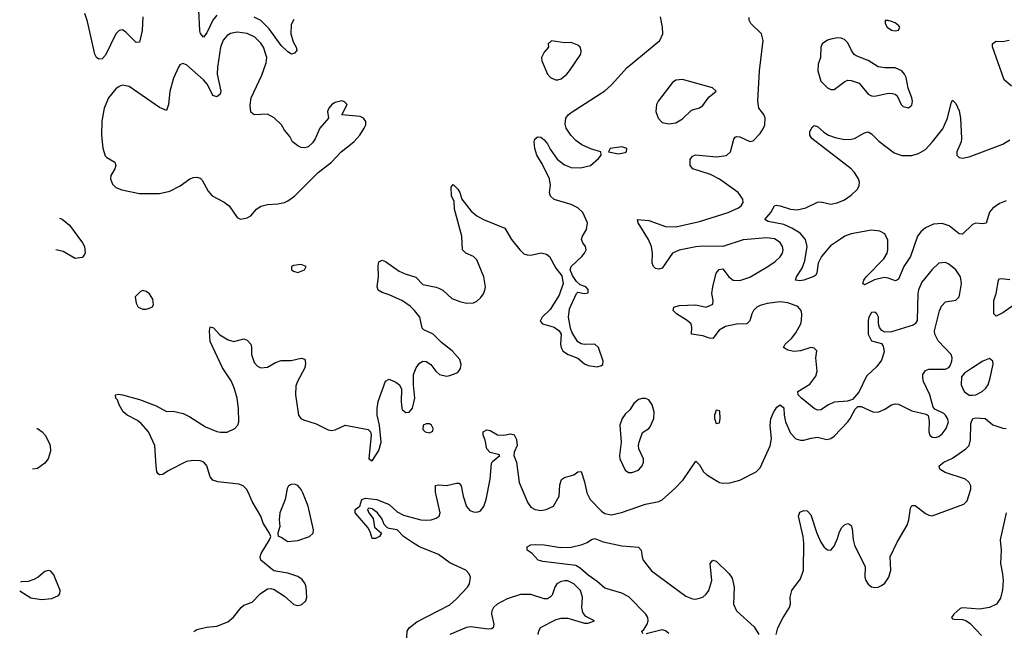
# Model space of a CAD drawing. Header units: inches. Extents: x 1603819 to 1745079, y 385938 to 533966.
# Tile 134 of 256: x 1610680 to 1616518, y 455588 to 459213. Entities that reach past the tile are written whole.
import ezdxf

# ---------------------------------------------------------------- set-up
doc = ezdxf.new("R2010")
doc.units = ezdxf.units.IN
doc.header["$MEASUREMENT"] = 0
doc.layers.add('B6415', color=7, linetype='Continuous')

msp = doc.modelspace()

# ---------------------------------------------------------------- linework, layer by layer
at = {"layer": 'B6415', "color": 5}
for points, elevation in [([(1611850, 459240.6), (1611826.2, 459210), (1611790, 459135.8), (1611770, 459109.6), (1611752.6, 459132.6), (1611747.8, 459147.8), (1611741.8, 459270)], 460), ([(1611410.2, 459229.8), (1611405.7, 459150), (1611390, 459080.7), (1611370, 459078.5), (1611310, 459138.9), (1611290, 459152.8), (1611270, 459149.6), (1611250, 459129.6), (1611190, 459002.6), (1611170, 458982), (1611150, 458979.8), (1611136.3, 458990), (1611125.8, 459010), (1611082.7, 459202.7), (1611067.1, 459250)], 460), ([(1611712.7, 455587.3), (1611730, 455598.8), (1611787.7, 455612.3), (1611850, 455618.7), (1611915.1, 455644.9), (1611947.9, 455672.1), (1611992.7, 455730), (1612010, 455743), (1612058.6, 455761.4), (1612106, 455810), (1612150, 455839.3), (1612170, 455843), (1612190, 455836.3), (1612250, 455796.1), (1612306.5, 455746.5), (1612330, 455741.7), (1612352.8, 455747.2), (1612377.8, 455770), (1612382.4, 455790), (1612379.4, 455850), (1612372.7, 455870), (1612355.3, 455895.3), (1612330, 455912.9), (1612270, 455932.4), (1612186.2, 455946.2), (1612109.3, 456010), (1612106.6, 456030), (1612112.7, 456050), (1612162, 456130), (1612168.7, 456150), (1612162, 456170), (1612124.5, 456230), (1612109.5, 456270), (1612057.7, 456357.7), (1612037.4, 456410), (1612025.4, 456430), (1612004.7, 456450), (1611980.4, 456460.4), (1611855.3, 456475.3), (1611824.7, 456484.7), (1611810, 456503.7), (1611789.8, 456570), (1611771.3, 456590), (1611750, 456598.5), (1611710, 456601), (1611670, 456594.2), (1611560.9, 456539.1), (1611530, 456517.2), (1611510, 456515.3), (1611501.2, 456521.2), (1611494, 456534), (1611489.5, 456570), (1611480.7, 456690), (1611444.4, 456770), (1611401, 456821), (1611378.5, 456838.5), (1611316.9, 456870), (1611293.6, 456890), (1611269.6, 456930), (1611259.6, 456959.6), (1611249.4, 456970), (1611248, 456990), (1611266.6, 456993.4), (1611290, 456990.5), (1611390, 456962.8), (1611490, 456924), (1611550, 456891), (1611590, 456894), (1611650, 456879.1), (1611690, 456860.5), (1611781.2, 456801.2), (1611850, 456772.9), (1611870, 456768.6), (1611910, 456769.4), (1611956.3, 456790), (1611974.5, 456810), (1611979.8, 456830), (1611977.8, 456910), (1611969.8, 456970.2), (1611951.8, 457031.8), (1611933.5, 457073.5), (1611882, 457150), (1611810, 457306), (1611805.1, 457370), (1611810, 457394), (1611830, 457387.7), (1611866.3, 457346.3), (1611915.6, 457315.6), (1611950, 457306), (1612010, 457322), (1612030, 457314.8), (1612050.4, 457290), (1612054.9, 457270), (1612054.4, 457230), (1612070, 457181), (1612090, 457160.7), (1612110, 457150.7), (1612150, 457154), (1612198, 457182), (1612230, 457193.4), (1612290, 457193), (1612350, 457206.8), (1612370, 457202), (1612375.2, 457175.2), (1612370.3, 457150), (1612327, 457070), (1612316.9, 457043.1), (1612314.9, 456990), (1612332.7, 456870), (1612348, 456850), (1612362.6, 456842.6), (1612438.2, 456818.2), (1612510, 456783.1), (1612530, 456779.5), (1612550, 456782), (1612610, 456810.4), (1612745.5, 456785.5), (1612761, 456770), (1612764, 456750), (1612751.3, 456611.3), (1612770, 456598), (1612810, 456661), (1612822.9, 456710), (1612814.5, 456810), (1612799.7, 456870), (1612798.9, 456910), (1612806.6, 456950), (1612850, 457071.3), (1612870, 457082.8), (1612910, 457066), (1612933, 457050), (1612943.4, 457023.4), (1612942, 456950), (1612946.3, 456910), (1612950, 456900.7), (1612970, 456884.4), (1612990, 456888), (1613010, 456911), (1613024, 456970), (1613015.4, 457050), (1613015.6, 457110), (1613031.3, 457150), (1613050, 457178.4), (1613070, 457190.3), (1613090, 457188.4), (1613117.3, 457170), (1613146.8, 457130), (1613170, 457110.8), (1613210, 457100.5), (1613230, 457103.8), (1613277.2, 457122.8), (1613294.8, 457145.2), (1613298.7, 457170), (1613290, 457199.6), (1613244.2, 457250), (1613180.7, 457300.7), (1613132.6, 457350), (1613075.9, 457375.9), (1613066, 457386), (1613052.2, 457450), (1613021.5, 457490), (1612994.9, 457514.9), (1612950, 457547.1), (1612870, 457583.1), (1612830, 457595.6), (1612806, 457610), (1612799.5, 457630), (1612808, 457690), (1612806, 457754), (1612810, 457778), (1612830, 457787.7), (1612850, 457779.5), (1612930, 457723), (1612966.6, 457706.6), (1613028.2, 457688.2), (1613070, 457644.9), (1613148.8, 457628.8), (1613170, 457620.4), (1613190, 457610.4), (1613242, 457562), (1613290, 457542.6), (1613330, 457533.7), (1613370, 457535.8), (1613390, 457546), (1613413.7, 457566.3), (1613430, 457588), (1613438.5, 457610), (1613441.5, 457630), (1613432.6, 457690), (1613390, 457789.5), (1613370, 457809.7), (1613326, 457830), (1613306, 457850), (1613300.9, 457930), (1613259.2, 458090), (1613256.6, 458136.6), (1613241.3, 458170), (1613239, 458221), (1613250, 458236), (1613278.8, 458210), (1613290.7, 458190), (1613301, 458150), (1613357.7, 458077.7), (1613390, 458051.6), (1613430, 458028.8), (1613557, 457977), (1613597.1, 457910), (1613644.9, 457850), (1613670, 457826.7), (1613690, 457819.5), (1613710, 457818.4), (1613772.5, 457832.5), (1613804.4, 457824.4), (1613820.7, 457810), (1613859.9, 457739.9), (1613895.2, 457695.2), (1613902, 457650), (1613878.4, 457581.6), (1613824.6, 457495.4), (1613777.3, 457450), (1613766.7, 457426.7), (1613781, 457410), (1613850, 457390.6), (1613878.8, 457370), (1613890.8, 457350), (1613887.7, 457290), (1613890.8, 457270), (1613901, 457250), (1613910, 457242.8), (1613931.3, 457230), (1613990, 457208), (1614030, 457174), (1614050, 457164.7), (1614104.9, 457155.1), (1614130, 457163), (1614137, 457170), (1614139.6, 457190), (1614111.5, 457271.5), (1614090, 457289.5), (1614029.3, 457289.3), (1614010, 457292.7), (1613990, 457304), (1613956.9, 457356.9), (1613945.4, 457385.4), (1613933.6, 457450), (1613939.6, 457500.4), (1613982, 457590), (1613990, 457598), (1614030, 457591), (1614050, 457594), (1614050, 457614), (1614037.2, 457630), (1614002.9, 457642.9), (1613982.3, 457662.3), (1613957.5, 457697.5), (1613944.5, 457730), (1613949.7, 457750.3), (1614013, 457810), (1614029.6, 457830), (1614038.4, 457850), (1614034.5, 457870), (1614019.5, 457890), (1614011.8, 457910), (1614016.9, 457930), (1614040.5, 457970), (1614046.9, 458010), (1614019.8, 458070), (1613990, 458098.9), (1613950, 458118), (1613850, 458148.3), (1613826.7, 458166.7), (1613821.1, 458190), (1613827.8, 458232.2), (1613821.4, 458270), (1613778.8, 458358.8), (1613746.6, 458410), (1613733.6, 458450), (1613729.7, 458490.3), (1613735.1, 458504.9), (1613750, 458518.8), (1613770, 458517.3), (1613790, 458502), (1613810, 458477.3), (1613826.1, 458446.1), (1613867.1, 458387.1), (1613910, 458353.4), (1613950, 458337.5), (1614005.2, 458334.8), (1614064, 458350), (1614112.7, 458390), (1614128.7, 458410), (1614126, 458430), (1614070, 458445.6), (1614012.7, 458472.7), (1613978.2, 458498.2), (1613947.8, 458530), (1613920.5, 458570), (1613914.9, 458594.9), (1613918.7, 458630), (1613932, 458650), (1613950, 458663.1), (1614150, 458792.4), (1614190, 458828.2), (1614282.9, 458930), (1614476, 459090), (1614492.7, 459130), (1614491.8, 459170), (1614479.7, 459230)], 460), ([(1612305, 459215), (1612290, 459185.2), (1612288.3, 459130), (1612302.6, 459082.6), (1612320.4, 459050), (1612324, 459030), (1612310, 459016), (1612292, 459010), (1612270, 459023.1), (1612230, 459059.8), (1612158.7, 459158.7), (1612110, 459208.7), (1612070, 459228.4)], 460), ([(1612975.4, 455550), (1612978.4, 455590), (1612988.7, 455610), (1613035.8, 455644.2), (1613230, 455746.2), (1613270, 455781), (1613334.5, 455850), (1613347, 455870), (1613354, 455910), (1613346.2, 455930), (1613325.6, 455950), (1613230, 455993.8), (1613163.5, 456043.5), (1613050, 456089.3), (1613014.5, 456110), (1612956.3, 456150), (1612919, 456190), (1612870, 456197.2), (1612862, 456202), (1612841.7, 456221.7), (1612830, 456252.7), (1612800.9, 456290), (1612770, 456315.1), (1612750, 456319), (1612742.8, 456310), (1612751, 456290), (1612776.7, 456256.7), (1612784.9, 456204.9), (1612824.7, 456170), (1612814, 456150), (1612790, 456138.4), (1612770, 456139.3), (1612758.3, 456178.3), (1612744, 456204), (1612669.3, 456290), (1612668.7, 456310), (1612698, 456330), (1612709.2, 456370), (1612730, 456377), (1612797.3, 456370), (1612870, 456339.5), (1612917.5, 456297.5), (1612956.8, 456276.8), (1613058.8, 456250), (1613090, 456246.9), (1613119, 456250), (1613150, 456259.2), (1613166.6, 456270), (1613172.9, 456290), (1613146.3, 456413.7), (1613146.4, 456453.6), (1613163.7, 456456.3), (1613210, 456452), (1613270, 456466.4), (1613285.5, 456465.5), (1613297.6, 456450), (1613309.2, 456390), (1613330, 456328.7), (1613350, 456305.2), (1613370, 456296.5), (1613390, 456294.9), (1613410, 456301.5), (1613432.6, 456327.4), (1613446, 456370), (1613470.5, 456490), (1613477.2, 456582.8), (1613484.4, 456595.6), (1613526.6, 456630), (1613516.8, 456636.8), (1613470, 456648.6), (1613450.7, 456670), (1613440.6, 456720.6), (1613428.2, 456751.8), (1613427.3, 456770), (1613450, 456782.8), (1613470, 456778.8), (1613513.7, 456753.7), (1613550, 456750.6), (1613590, 456758), (1613612.6, 456752.6), (1613625, 456725), (1613630.8, 456690), (1613611.5, 456650), (1613610.2, 456630), (1613625.7, 456590), (1613642.4, 456470), (1613692.2, 456350), (1613710, 456324.4), (1613736, 456310), (1613770, 456303.7), (1613802, 456310), (1613845.2, 456330), (1613879.7, 456390), (1613883.3, 456456.7), (1613892.6, 456487.4), (1613910, 456499.5), (1613964.9, 456515.1), (1613990, 456533), (1614010, 456534.8), (1614030, 456474.8), (1614042.6, 456410), (1614062.2, 456370), (1614130, 456301.1), (1614150, 456287.5), (1614190, 456278.9), (1614247.5, 456292.5), (1614390, 456341.3), (1614470, 456357.3), (1614490, 456367.6), (1614565.5, 456434.5), (1614614.2, 456485.8), (1614690, 456596), (1614710, 456574.8), (1614734.5, 456534.5), (1614755, 456515), (1614830, 456470.4), (1614846.7, 456466.7), (1614890, 456468.7), (1614950, 456484.6), (1615045.9, 456534.1), (1615070, 456558), (1615130, 456687.3), (1615138.7, 456730), (1615129.6, 456810.4), (1615133.1, 456846.9), (1615150, 456886), (1615170, 456916), (1615190, 456931), (1615210, 456912), (1615212.4, 456870), (1615220.7, 456830), (1615250, 456763.8), (1615281.6, 456730), (1615310, 456720.8), (1615330, 456720.8), (1615373.8, 456733.8), (1615410, 456738.7), (1615464.9, 456724.9), (1615490, 456730.4), (1615510, 456744.9), (1615589.6, 456830), (1615605.1, 456850), (1615634.5, 456905.5), (1615650, 456921), (1615670, 456920.7), (1615738, 456890), (1615770, 456887), (1615810, 456904.4), (1615850, 456930.3), (1615870, 456936.5), (1615890, 456934.6), (1615970, 456895), (1616055.1, 456875.1), (1616066.6, 456866.6), (1616073.5, 456833.5), (1616070.3, 456770), (1616077.1, 456750), (1616090, 456739.5), (1616110, 456736.9), (1616130, 456743.2), (1616150, 456759), (1616173.6, 456790), (1616186.2, 456830), (1616181.7, 456850), (1616170, 456869.6), (1616158.7, 456878.7), (1616105.8, 456905.8), (1616097.2, 456917.2), (1616076, 456990), (1616039.7, 457070), (1616034.7, 457090), (1616035.4, 457110), (1616050, 457134), (1616070, 457141.7), (1616170, 457141.3), (1616188.3, 457151.7), (1616197.2, 457162.7), (1616206.3, 457190), (1616209.7, 457210), (1616203.5, 457230), (1616126.6, 457310), (1616105.3, 457350), (1616104.2, 457370), (1616132.9, 457487.1), (1616144.7, 457515.3), (1616170, 457540.3), (1616230, 457550.5), (1616249.5, 457570), (1616255.1, 457590), (1616264.7, 457650), (1616258.3, 457690), (1616230, 457731.6), (1616190, 457765.1), (1616170, 457775.1), (1616130, 457769.6), (1616090, 457733.3), (1616030, 457658), (1616010, 457612), (1616006.1, 457590), (1616000.8, 457430), (1615989.3, 457410.7), (1615977.6, 457402.4), (1615850, 457364), (1615810, 457360.9), (1615791.5, 457371.5), (1615778, 457390), (1615772, 457410), (1615771.6, 457450), (1615762.7, 457470), (1615750, 457480.9), (1615730, 457478.4), (1615714.4, 457450), (1615710.6, 457430.6), (1615710.4, 457350), (1615730, 457310.6), (1615790, 457294), (1615799.3, 457279.3), (1615805.9, 457245.8), (1615790, 457195.6), (1615763, 457157), (1615700.3, 457099.8), (1615654.7, 457005.3), (1615618.5, 456961.5), (1615588.4, 456951.6), (1615510, 456945.7), (1615475.5, 456930), (1615430, 456900.5), (1615410, 456898.7), (1615390, 456909.6), (1615315.6, 456970), (1615296.2, 456990), (1615293.6, 457010), (1615365.9, 457054.1), (1615400.1, 457099.9), (1615409.1, 457130), (1615399.7, 457210), (1615407.3, 457250), (1615390, 457267.3), (1615370, 457269.7), (1615310, 457250.9), (1615270, 457246.8), (1615234.7, 457254.8), (1615209.5, 457270), (1615218.4, 457290), (1615255.5, 457324.5), (1615282.1, 457357.9), (1615310.8, 457410), (1615316.4, 457430), (1615318.3, 457470), (1615312.8, 457490), (1615293.4, 457513.4), (1615235.4, 457535.4), (1615190, 457541.4), (1615111.9, 457531.9), (1615070, 457520.2), (1615050, 457509.8), (1615031.1, 457490), (1615020.5, 457470), (1615010, 457429.6), (1614992.4, 457410), (1614930, 457408.6), (1614865.1, 457394.9), (1614827.2, 457372.8), (1614790, 457324.2), (1614770, 457326), (1614730, 457340.4), (1614662.7, 457350), (1614666.3, 457390), (1614660.5, 457410), (1614637.6, 457430), (1614574.5, 457470), (1614555.1, 457490), (1614559, 457510), (1614590, 457518.7), (1614690, 457523.1), (1614750, 457510.6), (1614790, 457528), (1614792, 457550), (1614784.7, 457590), (1614789.7, 457630), (1614809.7, 457710.3), (1614827.5, 457732.5), (1614850, 457736), (1614883.8, 457690), (1614910.3, 457670.3), (1614950, 457668.2), (1615010, 457687.8), (1615115.8, 457750), (1615159.5, 457780.4), (1615190, 457808.9), (1615202.4, 457830), (1615206.6, 457850), (1615203.1, 457870), (1615190, 457892.1), (1615155, 457915), (1615110, 457921.1), (1614970, 457909.3), (1614850, 457868.4), (1614730.9, 457870.9), (1614690, 457866.4), (1614590, 457847.5), (1614550.3, 457830), (1614490, 457740.7), (1614470, 457734), (1614450, 457739.5), (1614438, 457750), (1614429.6, 457769.6), (1614432.8, 457830), (1614426.6, 457870), (1614407.9, 457910), (1614346.3, 458010), (1614344, 458030), (1614410, 458024.2), (1614508.7, 457988.7), (1614570, 457986.7), (1614710, 458018.2), (1614880.5, 458070), (1614942, 458098), (1614957.6, 458110), (1614969.8, 458130), (1614968, 458150), (1614939.4, 458190), (1614830, 458268.1), (1614775.5, 458295.5), (1614671.1, 458330), (1614655.6, 458350), (1614654.9, 458385.1), (1614670, 458405.5), (1614690, 458413.4), (1614810, 458400.9), (1614871.5, 458408.5), (1614894, 458430), (1614914.5, 458505.5), (1614923, 458517), (1614930, 458522), (1614950, 458518.7), (1615010, 458492.2), (1615030, 458494.9), (1615070, 458538.7), (1615090.8, 458570), (1615097.7, 458590), (1615099.3, 458630), (1615091.4, 458651.4), (1615063.5, 458690), (1615056.4, 458730), (1615066, 458910), (1615088.3, 459090), (1615077.6, 459130), (1615014.5, 459190), (1615006, 459210), (1615006.3, 459226.3)], 440), ([(1616560.3, 458820.3), (1616516.4, 458856.4), (1616447.5, 459052.5), (1616448, 459070), (1616459.3, 459080.7), (1616470, 459085.4), (1616510, 459085.2), (1616547.6, 459092.4)], 420), ([(1616530, 458139.1), (1616490, 458123.8), (1616450, 458096.6), (1616430, 458072.1), (1616410, 458007.9), (1616390, 458004.1), (1616350, 458006.6), (1616330, 457999.5), (1616270, 457941.8), (1616250, 457944.4), (1616191.7, 457991.7), (1616150, 458006.1), (1616098.8, 458001.2), (1616050, 457979.1), (1616023.3, 457956.7), (1616003.2, 457930), (1615962.6, 457810), (1615921.7, 457750), (1615890, 457674.7), (1615873.6, 457666.4), (1615830, 457681.6), (1615804.8, 457684.8), (1615748.8, 457671.2), (1615690, 457642.6), (1615679.6, 457650), (1615684.6, 457670), (1615698.4, 457690), (1615804.4, 457795.6), (1615823.1, 457830), (1615827.8, 457850), (1615826.6, 457906.7), (1615810, 457944.2), (1615779.9, 457959.9), (1615730, 457966.2), (1615610, 457943.9), (1615573.4, 457930), (1615546.5, 457913.5), (1615487.7, 457872.3), (1615433.8, 457810), (1615414.4, 457770), (1615407.3, 457712.7), (1615399.8, 457700.2), (1615388.4, 457691.6), (1615330, 457669.9), (1615305.3, 457665.3), (1615279.5, 457670), (1615285.6, 457690), (1615319.3, 457740.7), (1615335.5, 457784.5), (1615348.3, 457870), (1615339.9, 457910), (1615308.5, 457948.5), (1615258.5, 457978.5), (1615210, 457999.4), (1615117.2, 458017.3), (1615098, 458030), (1615134.7, 458070), (1615155.3, 458110), (1615166.3, 458113.7), (1615189.7, 458110.3), (1615250, 458090.1), (1615290, 458086.1), (1615341.8, 458098.2), (1615410, 458131.4), (1615430, 458133.8), (1615490, 458121), (1615527.3, 458127.3), (1615570, 458146.8), (1615610, 458173.8), (1615647.1, 458210), (1615657.2, 458230), (1615658.7, 458250), (1615653.5, 458270), (1615630, 458308.5), (1615610, 458329.8), (1615377.6, 458510), (1615364.7, 458530), (1615364.7, 458550), (1615381.7, 458578.3), (1615390, 458587.3), (1615410, 458580.5), (1615447.3, 458547.3), (1615475.5, 458530), (1615515.1, 458515.1), (1615570, 458503), (1615610, 458504.5), (1615629.8, 458510.2), (1615690, 458543.1), (1615710, 458548.5), (1615730, 458537.6), (1615774, 458494), (1615864.7, 458424.7), (1615910, 458408.4), (1615970, 458409.1), (1616010, 458421.2), (1616050, 458444.7), (1616090, 458486.8), (1616153.4, 458566.6), (1616181.8, 458630), (1616202, 458718), (1616210, 458736.3), (1616230, 458716.4), (1616250, 458672.7), (1616258.1, 458630), (1616264.8, 458510), (1616261.4, 458490), (1616237.4, 458430), (1616236.5, 458416.5), (1616236.5, 458410), (1616250, 458397.2), (1616270, 458393.4), (1616310, 458400.4), (1616510, 458475.8), (1616550, 458501.4)], 420), ([(1610915.7, 458037.6), (1610931.5, 458031.5), (1610976.6, 457996.6), (1611053.2, 457890), (1611064, 457870), (1611068.9, 457831.1), (1611063.1, 457816.9), (1611050, 457804.7), (1611010, 457798.8), (1610938.8, 457838.8), (1610895.6, 457849.5)], 480), ([(1616590, 457532.6), (1616510, 457475.1), (1616470, 457456), (1616456, 457470), (1616456.9, 457550), (1616469.8, 457590.2), (1616483, 457670), (1616490, 457677.6), (1616500.9, 457679.1), (1616550, 457673.5)], 420), ([(1615165.2, 455570), (1615175.1, 455610), (1615206.6, 455670), (1615245.1, 455730), (1615249.6, 455750.4), (1615248, 455790), (1615257.4, 455830), (1615310, 455899.3), (1615327.3, 455950), (1615329.2, 456110), (1615325, 456150), (1615296.9, 456270), (1615306.3, 456293.7), (1615330, 456304.9), (1615350, 456302.8), (1615370, 456278.8), (1615406, 456170), (1615430, 456116.4), (1615450, 456087.2), (1615470, 456070.4), (1615490, 456068.5), (1615510, 456092.4), (1615530, 456138), (1615541.1, 456178.9), (1615555.5, 456204.5), (1615570, 456219.3), (1615590, 456228), (1615602, 456222), (1615610, 456214.8), (1615616.1, 456196.1), (1615622.1, 456130), (1615630, 456098.4), (1615693.8, 455970), (1615692.1, 455910), (1615696.2, 455890), (1615710, 455867.6), (1615730, 455851.7), (1615750, 455847.4), (1615770, 455850.3), (1615790, 455859.6), (1615810, 455873.7), (1615834, 455910), (1615846.2, 455950), (1615842, 456030), (1615882.3, 456117.7), (1615941.6, 456218.4), (1615952.2, 456250), (1615962.4, 456317.6), (1615970, 456334.9), (1615990, 456334.6), (1616050, 456286.9), (1616070, 456276.2), (1616090, 456272.9), (1616278.7, 456341.3), (1616298.7, 456361.3), (1616319.8, 456430), (1616319.2, 456450), (1616310.6, 456470.6), (1616287.6, 456490), (1616167.8, 456530), (1616135.1, 456550), (1616132.8, 456570), (1616158.9, 456590), (1616210, 456615.3), (1616289.7, 456670), (1616309.8, 456690), (1616317.1, 456722.9), (1616320.3, 456819.7), (1616330.7, 456849.3), (1616350, 456854.4), (1616404.9, 456850), (1616450, 456811.4), (1616510, 456792.3), (1616530, 456790.2)], 420), ([(1610782.8, 456790.7), (1610785.2, 456790), (1610814, 456770), (1610831.5, 456750), (1610853.6, 456710), (1610860.7, 456690), (1610862.9, 456657.1), (1610850, 456611.3), (1610830, 456586), (1610786, 456554), (1610757.1, 456548.9)], 480), ([(1616528.9, 456290), (1616493.3, 456130), (1616499.5, 456070), (1616495.4, 455990), (1616508.2, 455930), (1616510.6, 455890), (1616506.5, 455833.5), (1616495.1, 455784.9), (1616471.3, 455748.7), (1616430.8, 455729.2), (1616370, 455720.4), (1616272.1, 455727.9), (1616256.6, 455723.4), (1616218.9, 455690), (1616204.5, 455670), (1616210, 455662.7), (1616220.1, 455660.1), (1616270, 455658.6), (1616290, 455652.4), (1616314.7, 455634.7), (1616383.4, 455563.4)], 380), ([(1614374, 455574), (1614369.6, 455590), (1614381.5, 455598.5), (1614401.2, 455630), (1614406.6, 455650), (1614404.7, 455670), (1614393.3, 455690), (1614291.8, 455791.8), (1614250, 455813.6), (1614150, 455844.4), (1614103.7, 455883.7), (1614050, 455920.2), (1614003.5, 455963.5), (1613978.1, 455978.1), (1613782.3, 456002.3), (1613755.3, 456010), (1613718, 456050), (1613688.7, 456070), (1613688.7, 456090), (1613710, 456101), (1613737.2, 456102.8), (1613790, 456101.1), (1613886.1, 456086.1), (1613950, 456087.3), (1614016.1, 456103.9), (1614044.9, 456115.1), (1614070, 456132.4), (1614090, 456138.4), (1614139.7, 456119.7), (1614250, 456094.3), (1614350, 456088), (1614366, 456070), (1614370.2, 456030), (1614377.4, 456010), (1614426.7, 455946.7), (1614630, 455797.4), (1614670, 455780.6), (1614690, 455778.9), (1614730, 455790.2), (1614750, 455807.9), (1614765.3, 455830), (1614784.2, 455890), (1614774.7, 455990), (1614790, 456010.4), (1614810, 456004.9), (1614887.4, 455930), (1614903.8, 455903.8), (1614916.9, 455850), (1614913.2, 455750), (1614930, 455710.4), (1615035.8, 455615.8), (1615062, 455570)], 420), ([(1610680.4, 455829), (1610747.2, 455787.2), (1610810, 455776.3), (1610870, 455782), (1610910, 455801), (1610919, 455810), (1610921.2, 455830), (1610882.9, 455922.9), (1610864.1, 455944.1), (1610850, 455949.3)], 480), ([(1610850, 455949.3), (1610830, 455942.7), (1610790.4, 455909.6), (1610765.1, 455894.9), (1610730, 455884.5), (1610690, 455881.6), (1610685.7, 455879.3)], 480), ([(1613755.1, 455570), (1613758, 455590), (1613768.6, 455611.4), (1613861.8, 455658.2), (1613890, 455666), (1613930, 455666), (1614030, 455637.3), (1614050, 455637.3), (1614088, 455650), (1614036.1, 455676.1), (1614019.3, 455699.3), (1614014.2, 455730), (1614017.1, 455790), (1614004.5, 455830), (1613966.6, 455870), (1613930, 455887), (1613912.3, 455887.7), (1613890, 455884.2), (1613864.6, 455870), (1613852.8, 455850), (1613836.7, 455803.3), (1613828.2, 455791.8), (1613810, 455781.7), (1613790, 455780.4), (1613710, 455805.8), (1613650, 455806.6), (1613570, 455781.1), (1613510.3, 455750), (1613490.2, 455730), (1613480.2, 455710), (1613478.5, 455690), (1613491.2, 455630), (1613488.2, 455610), (1613476.7, 455603.3), (1613458.2, 455601.8), (1613354.1, 455614.1), (1613330, 455611.6), (1613230.3, 455570)], 440), ([(1614530, 455574.6), (1614510, 455591.2), (1614490, 455596.3), (1614394.2, 455574.2)], 420)]:
    msp.add_lwpolyline(points, dxfattribs=dict(at, elevation=elevation))
for points, elevation in [([(1615830, 459209), (1615812, 459208), (1615811, 459190), (1615823, 459170), (1615850, 459150.5), (1615870, 459148.4), (1615890, 459151), (1615898.4, 459170), (1615890, 459179.5), (1615870, 459194.7), (1615850, 459202)], 440), ([(1611970, 459139.8), (1611930, 459131.6), (1611910, 459119.3), (1611887.2, 459092.8), (1611870, 459051.6), (1611852.9, 458932.9), (1611851.2, 458891.2), (1611873.6, 458790), (1611868.8, 458771.2), (1611858, 458762), (1611850, 458756.9), (1611824.9, 458764.9), (1611793.3, 458830), (1611770, 458856.9), (1611670, 458945.1), (1611646.7, 458953.3), (1611630, 458946), (1611623.4, 458936.6), (1611592.2, 458867.8), (1611571.3, 458788.7), (1611562.4, 458710), (1611550, 458675.1), (1611510, 458693.5), (1611330, 458816.9), (1611290, 458825.4), (1611270, 458818.3), (1611250, 458803.5), (1611206.4, 458750), (1611181.1, 458690), (1611167.2, 458612.8), (1611165.5, 458530), (1611172.7, 458452.7), (1611187.1, 458407.1), (1611196.5, 458396.5), (1611244, 458370), (1611250.7, 458350), (1611244.9, 458330), (1611220.7, 458290), (1611218.8, 458270), (1611230, 458238), (1611250, 458218.8), (1611285.8, 458205.8), (1611390, 458182.4), (1611510, 458182.6), (1611570, 458197), (1611631, 458229), (1611690, 458270.4), (1611710, 458279.1), (1611730, 458280.7), (1611750, 458274.8), (1611762, 458262), (1611797.3, 458197.3), (1611820.7, 458170), (1611891.8, 458131.8), (1611922.8, 458110), (1611970, 458042), (1611990, 458031.3), (1612030, 458038.8), (1612050, 458050.8), (1612085.2, 458090), (1612110, 458107.3), (1612150, 458117.3), (1612210, 458122), (1612250, 458130.6), (1612270, 458139.1), (1612310, 458168), (1612450, 458307.7), (1612529.3, 458370), (1612586, 458430), (1612660.9, 458490), (1612697, 458530), (1612722, 458570), (1612731.8, 458590), (1612732, 458610), (1612719.3, 458630), (1612699.3, 458639.3), (1612589.5, 458649.5), (1612621.2, 458710), (1612606.6, 458726.6), (1612590, 458731.8), (1612550, 458723.7), (1612530.8, 458710), (1612514, 458690), (1612506, 458670), (1612511.3, 458630), (1612459.3, 458570), (1612432.8, 458507.3), (1612416.5, 458483.5), (1612390, 458460.7), (1612370, 458453.6), (1612350, 458455.6), (1612330, 458465.6), (1612298.4, 458490), (1612281.6, 458521.6), (1612250, 458558), (1612232.8, 458590), (1612190, 458631.2), (1612150, 458653.7), (1612070, 458649.6), (1612050, 458665.2), (1612046.7, 458706.7), (1612052.8, 458750), (1612115.3, 458884.7), (1612142.2, 458957.8), (1612146.4, 458990), (1612125.9, 459050), (1612110, 459074.2), (1612075.3, 459110), (1612030, 459132.6)], 480), ([(1613832.7, 459087.3), (1613814, 459070), (1613816, 459050), (1613790, 459021.2), (1613779.2, 459000.8), (1613774.4, 458990), (1613775.5, 458970), (1613810, 458891.3), (1613826.8, 458870), (1613857.1, 458857.1), (1613870, 458856.4), (1613890, 458863.7), (1613923.6, 458890), (1613939.7, 458910), (1614007, 459010), (1614009.4, 459030), (1614002.7, 459050), (1613990, 459062.7), (1613950, 459078), (1613910, 459077.2)], 480), ([(1615530, 459105.6), (1615490, 459098.4), (1615468.8, 459091.2), (1615439.1, 459070), (1615430.5, 459050), (1615428.8, 458990), (1615414.6, 458950), (1615411.5, 458910), (1615430.3, 458850), (1615470, 458810.4), (1615490, 458800.5), (1615510, 458800.5), (1615572.2, 458847.8), (1615590, 458854.6), (1615610, 458853.8), (1615657.2, 458837.2), (1615710, 458771.6), (1615730, 458761.8), (1615750, 458759.7), (1615830, 458777.7), (1615855.9, 458775.9), (1615871.5, 458771.5), (1615882.3, 458762.3), (1615906.7, 458710), (1615919, 458699), (1615950, 458690.7), (1615970, 458706), (1615973, 458730), (1615969.6, 458750), (1615947.8, 458807.8), (1615935.4, 458870), (1615926.6, 458890), (1615909.6, 458910), (1615870, 458927.7), (1615808.8, 458928.8), (1615770, 458935.1), (1615710, 458971.3), (1615639.7, 458999.8), (1615627.7, 459007.7), (1615611.5, 459030), (1615590, 459077), (1615570, 459096.2), (1615550, 459103.6)], 440), ([(1614610, 458859.1), (1614570, 458854.7), (1614550, 458841.3), (1614465, 458730), (1614455.4, 458710), (1614452, 458670), (1614465.2, 458630), (1614490, 458604.2), (1614530, 458596.3), (1614570, 458602.9), (1614610, 458625.8), (1614663.5, 458676.5), (1614710, 458691.7), (1614730, 458705.7), (1614766.3, 458753.7), (1614809, 458790), (1614788.7, 458810)], 460), ([(1614250, 458459.6), (1614182, 458450), (1614172, 458430), (1614230, 458418), (1614270, 458426), (1614277.2, 458430), (1614279.3, 458450)], 460), ([(1612350, 457762), (1612304, 457756), (1612292, 457750), (1612292, 457730), (1612303.5, 457723.5), (1612330, 457716), (1612350, 457722.8), (1612368, 457730), (1612378, 457750)], 480), ([(1611410, 457608.7), (1611396.9, 457603.1), (1611364.7, 457570), (1611370, 457534), (1611382, 457510), (1611410, 457498), (1611430, 457498), (1611450, 457504.7), (1611468.4, 457511.6), (1611474.6, 457525.4), (1611470, 457558), (1611450, 457588), (1611430, 457602)], 480), ([(1616430, 457205.1), (1616390.6, 457190), (1616328.7, 457150), (1616281.8, 457118.2), (1616263.4, 457096.6), (1616262.9, 457050), (1616279.7, 457010), (1616310, 456988), (1616330, 456987.1), (1616350, 456991), (1616386.9, 457010), (1616408.5, 457030), (1616421.5, 457050), (1616435.1, 457090), (1616451.1, 457171.1), (1616449.4, 457190)], 440), ([(1614390, 456967.8), (1614370, 456967.8), (1614350, 456961.6), (1614322.3, 456937.7), (1614298.4, 456901.6), (1614270, 456874.5), (1614252.2, 456850), (1614239.5, 456810), (1614247.2, 456710), (1614236.3, 456630), (1614239.1, 456610), (1614270, 456544), (1614290, 456530.6), (1614310, 456528.8), (1614350, 456543.7), (1614371.3, 456570), (1614378.7, 456590), (1614379.6, 456610), (1614352, 456670), (1614349.4, 456690), (1614354, 456710), (1614373, 456767), (1614410, 456790.3), (1614418.9, 456801.1), (1614440.9, 456850), (1614442.2, 456890), (1614430.8, 456930.8), (1614410, 456959.5)], 460), ([(1614810, 456899), (1614799.1, 456870), (1614799.1, 456850), (1614810, 456821), (1614830, 456824.7), (1614834, 456850), (1614831.5, 456891.5), (1614830, 456895.3)], 460), ([(1613090, 456819), (1613072, 456810), (1613070, 456784.7), (1613084.7, 456770), (1613110, 456764), (1613130, 456774), (1613132.7, 456790), (1613122, 456810), (1613110, 456817.2)], 460), ([(1612310, 456460.7), (1612290, 456459.5), (1612274.8, 456450), (1612265.9, 456434.2), (1612253.4, 456370), (1612223.1, 456290), (1612218.4, 456250), (1612222, 456210), (1612211.3, 456170), (1612212, 456152), (1612230, 456146), (1612270, 456121.6), (1612330, 456125.7), (1612399.3, 456150), (1612419.6, 456170), (1612422.4, 456190), (1612390.9, 456330), (1612359.7, 456410), (1612350, 456429.3), (1612330, 456451.8)], 460)]:
    msp.add_lwpolyline(points, close=True, dxfattribs=dict(at, elevation=elevation))

doc.saveas('drawing.dxf')
